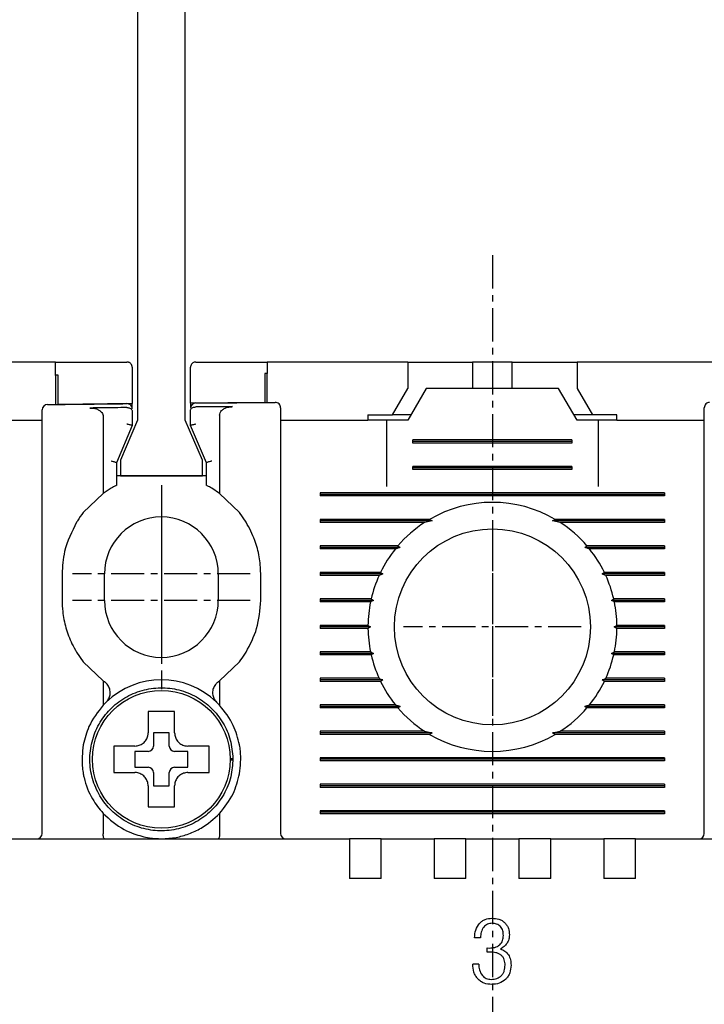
# Model space of a CAD drawing. Extents: x -26 to 1050, y -162 to 594.
# Tile 16 of 22: x 420 to 446, y 416 to 453. Entities that reach past the tile are written whole.
import ezdxf

# ---------------------------------------------------------------- set-up
doc = ezdxf.new("R2010")
doc.units = 0
doc.header["$MEASUREMENT"] = 0
doc.linetypes.add('CENTER', pattern=[2, 1.25, -0.25, 0.25, -0.25])
doc.layers.get('0').update_dxf_attribs({"linetype": 'CONTINUOUS'})
doc.layers.add('cen', color=1, linetype='CENTER')
doc.layers.add('di', color=3, linetype='CONTINUOUS')
doc.styles.add('KIM', font='ROMANS.shx', dxfattribs={"height": 5, "bigfont": 'GSG1.shx'})
doc.styles.get("Standard").update_dxf_attribs({"font": 'romans.shx', "height": 2, "bigfont": 'hgs.shx'})
doc.dimstyles.new('STANDARD$0', dxfattribs={"dimtxt": 5, "dimasz": 5, "dimexe": 1, "dimexo": 2, "dimgap": 2, "dimtad": 1, "dimdec": 4, "dimzin": 12, "dimdsep": 46, "dimtxsty": 'KIM', "dimcen": -1, "dimdle": 0.1, "dimadec": 0, "dimazin": 0, "dimtfac": 1, "dimtdec": 4, "dimtmove": 0, "dimatfit": 3, "dimfxl": 0, "dimtolj": 1, "dimtzin": 0, "dimarcsym": 0})

# ---------------------------------------------------------------- blocks, each defined once
blk = doc.blocks.new('*D77')
at = {"layer": 'di'}
for p, q in [((398.955, 440.284), (382.816, 440.284)), ((384.816, 437.484), (384.816, 344.584)), ((435.655, 341.784), (382.816, 341.784))]:
    blk.add_line(p, q, dxfattribs=at)
for points in [[(384.35, 437.484), (385.283, 437.484), (384.816, 440.284)], [(384.35, 344.584), (385.283, 344.584), (384.816, 341.784)]]:
    blk.add_solid(points, dxfattribs=at)
at = {"layer": 'di', "insert": (381.816, 391.384), "char_height": 2, "attachment_point": 5, "rotation": 90}
blk.add_mtext('\\A1;98.5', dxfattribs=at)
blk = doc.blocks.new('12323')
for p, q in [((3792.299, 1407.975), (3790.799, 1407.325)), ((3792.899, 1407.975), (3792.299, 1407.975)), ((3792.899, 1404.875), (3792.899, 1407.975)), ((3790.799, 1407.325), (3742.999, 1407.325)), ((3742.999, 1405.525), (3790.799, 1405.525)), ((3742.999, 1405.525), (3790.799, 1405.525)), ((3790.799, 1405.525), (3792.299, 1404.875)), ((3792.299, 1404.875), (3792.899, 1404.875))]:
    blk.add_line(p, q)
blk = doc.blocks.new('*D91')
at = {"layer": 'di'}
for p, q in [((421.455, 490.384), (382.816, 490.384)), ((384.816, 487.584), (384.816, 443.084)), ((398.955, 440.284), (382.816, 440.284))]:
    blk.add_line(p, q, dxfattribs=at)
for points in [[(384.35, 487.584), (385.283, 487.584), (384.816, 490.384)], [(384.35, 443.084), (385.283, 443.084), (384.816, 440.284)]]:
    blk.add_solid(points, dxfattribs=at)
at = {"layer": 'di', "insert": (381.816, 464.271), "char_height": 2, "attachment_point": 5, "rotation": 90}
blk.add_mtext('\\A1;48', dxfattribs=at)

msp = doc.modelspace()

# ---------------------------------------------------------------- linework, layer by layer
for p, q in [((421.155, 440.284), (415.855, 440.284)), ((421.155, 439.781), (421.155, 440.284)), ((429.155, 440.284), (429.155, 439.857)), ((434.455, 440.284), (429.155, 440.284)), ((434.455, 440.284), (434.455, 439.284)), ((434.455, 440.284), (436.405, 440.284)), ((436.405, 440.284), (436.905, 440.284)), ((436.905, 440.284), (436.905, 439.284)), ((438.405, 440.284), (436.905, 440.284)), ((438.405, 439.284), (438.405, 440.284)), ((438.405, 440.284), (438.905, 440.284)), ((438.905, 440.284), (440.855, 440.284)), ((440.855, 440.284), (440.855, 439.284)), ((446.155, 440.284), (440.855, 440.284)), ((421.155, 439.781), (421.155, 438.681)), ((421.255, 438.683), (421.255, 439.783)), ((424.055, 440.084), (424.055, 438.714)), ((426.255, 438.735), (426.255, 440.084)), ((429.055, 439.856), (429.055, 438.756)), ((429.155, 438.757), (429.155, 439.857)), ((433.878, 438.284), (434.455, 439.284)), ((435.155, 439.284), (434.462, 438.084)), ((440.155, 439.284), (435.155, 439.284)), ((440.848, 438.084), (440.155, 439.284)), ((440.855, 439.284), (441.432, 438.284)), ((424.055, 438.714), (421.255, 438.683)), ((424.055, 438.563), (424.055, 438.714)), ((429.055, 438.756), (426.255, 438.735)), ((426.255, 438.735), (426.255, 438.587)), ((423.855, 438.564), (423.853, 438.564)), ((424.055, 438.432), (424.055, 437.885)), ((426.255, 437.885), (426.255, 438.456)), ((426.455, 438.588), (426.454, 438.588)), ((417.355, 438.084), (420.655, 438.084)), ((422.955, 438.226), (422.955, 435.321)), ((427.355, 438.272), (427.355, 435.321)), ((429.655, 438.084), (432.955, 438.084)), ((432.955, 438.284), (432.955, 438.084)), ((432.955, 438.284), (433.878, 438.284)), ((433.655, 438.084), (432.955, 438.084)), ((433.655, 438.084), (433.655, 435.584)), ((434.462, 438.084), (433.655, 438.084)), ((434.578, 438.284), (433.878, 438.284)), ((441.432, 438.284), (440.732, 438.284)), ((441.655, 438.084), (440.848, 438.084)), ((442.355, 438.284), (441.432, 438.284)), ((441.655, 435.584), (441.655, 438.084)), ((442.355, 438.084), (441.655, 438.084)), ((442.355, 438.084), (442.355, 438.284)), ((442.355, 438.084), (445.655, 438.084)), ((420.655, 422.484), (420.655, 437.596)), ((424.055, 437.884), (423.455, 436.484)), ((424.055, 437.885), (424.055, 437.884)), ((426.255, 437.884), (426.255, 437.885)), ((426.855, 436.484), (426.255, 437.884)), ((429.655, 437.677), (429.655, 422.484)), ((445.655, 422.484), (445.655, 437.677)), ((434.655, 437.226), (434.655, 437.342)), ((440.655, 437.342), (434.655, 437.342)), ((440.655, 437.284), (434.655, 437.284)), ((440.655, 437.226), (434.655, 437.226)), ((440.655, 437.342), (440.655, 437.226)), ((423.455, 436.485), (423.455, 435.627)), ((423.455, 436.484), (423.455, 436.485)), ((426.855, 435.627), (426.855, 436.485)), ((426.855, 436.485), (426.855, 436.484)), ((434.655, 436.226), (434.655, 436.342)), ((440.655, 436.342), (434.655, 436.342)), ((440.655, 436.284), (434.655, 436.284)), ((440.655, 436.226), (434.655, 436.226)), ((440.655, 436.342), (440.655, 436.226)), ((426.855, 435.984), (423.455, 435.984)), ((422.955, 435.321), (422.205, 434.599)), ((423.255, 435.517), (422.955, 435.321)), ((427.355, 435.321), (427.055, 435.517)), ((428.105, 434.599), (427.355, 435.321)), ((431.155, 435.342), (431.155, 435.226)), ((444.155, 435.342), (431.155, 435.342)), ((444.155, 435.342), (444.155, 435.226)), ((444.155, 435.284), (431.155, 435.284)), ((444.155, 435.226), (431.155, 435.226)), ((428.355, 434.239), (428.105, 434.599)), ((435.283, 434.342), (431.155, 434.342)), ((431.155, 434.342), (431.155, 434.226)), ((435.383, 434.284), (431.155, 434.284)), ((435.096, 434.226), (431.155, 434.226)), ((435.383, 434.284), (435.096, 434.226)), ((435.283, 434.342), (435.383, 434.284)), ((439.926, 434.284), (440.027, 434.342)), ((440.214, 434.226), (439.926, 434.284)), ((444.155, 434.284), (439.926, 434.284)), ((444.155, 434.342), (440.027, 434.342)), ((444.155, 434.226), (440.214, 434.226)), ((444.155, 434.342), (444.155, 434.226)), ((434.086, 433.342), (431.155, 433.342)), ((431.155, 433.342), (431.155, 433.226)), ((434.168, 433.284), (431.155, 433.284)), ((433.99, 433.226), (431.155, 433.226)), ((435.255, 433.084), (435.256, 433.101)), ((440.054, 433.101), (440.055, 433.084)), ((444.155, 433.284), (441.142, 433.284)), ((444.155, 433.342), (441.224, 433.342)), ((444.155, 433.226), (441.32, 433.226)), ((444.155, 433.342), (444.155, 433.226)), ((421.405, 432.284), (421.405, 431.284)), ((423.005, 431.284), (423.005, 432.284)), ((427.305, 432.284), (427.305, 431.284)), ((428.905, 431.284), (428.905, 432.284)), ((433.429, 432.342), (431.155, 432.342)), ((431.155, 432.342), (431.155, 432.226)), ((433.512, 432.284), (431.155, 432.284)), ((433.375, 432.226), (431.155, 432.226)), ((444.155, 432.284), (441.797, 432.284)), ((444.155, 432.342), (441.88, 432.342)), ((444.155, 432.226), (441.935, 432.226)), ((444.155, 432.342), (444.155, 432.226)), ((433.075, 431.342), (431.155, 431.342)), ((431.155, 431.342), (431.155, 431.226)), ((433.165, 431.284), (431.155, 431.284)), ((433.165, 431.284), (433.05, 431.226)), ((433.075, 431.342), (433.165, 431.284)), ((442.145, 431.284), (442.234, 431.342)), ((444.155, 431.284), (442.145, 431.284)), ((442.259, 431.226), (442.145, 431.284)), ((444.155, 431.342), (442.234, 431.342)), ((444.155, 431.342), (444.155, 431.226)), ((433.05, 431.226), (431.155, 431.226)), ((444.155, 431.226), (442.259, 431.226)), ((432.955, 430.342), (431.155, 430.342)), ((431.155, 430.342), (431.155, 430.226)), ((433.055, 430.284), (431.155, 430.284)), ((432.955, 430.226), (431.155, 430.226)), ((432.955, 430.342), (433.055, 430.284)), ((433.055, 430.284), (432.955, 430.226)), ((442.255, 430.284), (442.355, 430.342)), ((442.355, 430.226), (442.255, 430.284)), ((444.155, 430.284), (442.255, 430.284)), ((444.155, 430.342), (442.355, 430.342)), ((444.155, 430.226), (442.355, 430.226)), ((444.155, 430.342), (444.155, 430.226)), ((421.955, 429.329), (422.205, 428.969)), ((433.05, 429.342), (431.155, 429.342)), ((431.155, 429.342), (431.155, 429.226)), ((433.165, 429.284), (431.155, 429.284)), ((433.075, 429.226), (431.155, 429.226)), ((433.05, 429.342), (433.165, 429.284)), ((433.165, 429.284), (433.075, 429.226)), ((442.145, 429.284), (442.259, 429.342)), ((444.155, 429.284), (442.145, 429.284)), ((442.234, 429.226), (442.145, 429.284)), ((444.155, 429.226), (442.234, 429.226)), ((444.155, 429.342), (442.259, 429.342)), ((444.155, 429.342), (444.155, 429.226)), ((422.205, 428.969), (422.955, 428.247)), ((427.355, 428.247), (428.105, 428.969)), ((433.375, 428.342), (431.155, 428.342)), ((431.155, 428.342), (431.155, 428.226)), ((433.512, 428.284), (431.155, 428.284)), ((444.155, 428.284), (441.797, 428.284)), ((444.155, 428.342), (441.935, 428.342)), ((444.155, 428.342), (444.155, 428.226)), ((422.955, 428.247), (422.955, 427.324)), ((422.955, 428.247), (423.008, 428.21)), ((427.302, 428.21), (427.355, 428.247)), ((427.355, 428.247), (427.355, 427.324)), ((433.429, 428.226), (431.155, 428.226)), ((444.155, 428.226), (441.88, 428.226)), ((423.069, 427.44), (422.955, 427.324)), ((427.355, 427.324), (427.241, 427.44)), ((433.99, 427.342), (431.155, 427.342)), ((431.155, 427.342), (431.155, 427.226)), ((434.168, 427.284), (431.155, 427.284)), ((434.086, 427.226), (431.155, 427.226)), ((435.255, 427.468), (435.255, 427.484)), ((440.055, 427.484), (440.055, 427.468)), ((444.155, 427.284), (441.142, 427.284)), ((444.155, 427.226), (441.224, 427.226)), ((444.155, 427.342), (441.32, 427.342)), ((444.155, 427.342), (444.155, 427.226)), ((425.455, 426.284), (424.855, 426.284)), ((424.855, 426.284), (424.855, 425.784)), ((425.455, 425.784), (425.455, 426.284)), ((435.096, 426.342), (431.155, 426.342)), ((431.155, 426.342), (431.155, 426.226)), ((435.383, 426.284), (431.155, 426.284)), ((435.283, 426.226), (431.155, 426.226)), ((435.096, 426.342), (435.383, 426.284)), ((435.383, 426.284), (435.283, 426.226)), ((439.926, 426.284), (440.214, 426.342)), ((440.027, 426.226), (439.926, 426.284)), ((444.155, 426.284), (439.926, 426.284)), ((444.155, 426.226), (440.027, 426.226)), ((444.155, 426.342), (440.214, 426.342)), ((444.155, 426.342), (444.155, 426.226)), ((423.585, 425.784), (423.355, 425.784)), ((424.655, 425.584), (424.155, 425.584)), ((424.155, 425.584), (424.155, 424.984)), ((426.155, 425.584), (425.655, 425.584)), ((426.155, 424.984), (426.155, 425.584)), ((427.755, 425.318), (427.855, 425.318)), ((427.855, 425.318), (427.855, 425.25)), ((431.155, 425.342), (431.155, 425.226)), ((444.155, 425.342), (431.155, 425.342)), ((444.155, 425.284), (431.155, 425.284)), ((444.155, 425.342), (444.155, 425.226)), ((424.155, 424.984), (424.655, 424.984)), ((425.655, 424.984), (426.155, 424.984)), ((427.855, 425.25), (427.755, 425.25)), ((444.155, 425.226), (431.155, 425.226)), ((424.855, 424.784), (424.855, 424.284)), ((425.455, 424.284), (425.455, 424.784)), ((424.855, 424.284), (425.455, 424.284)), ((431.155, 424.342), (431.155, 424.226)), ((444.155, 424.342), (431.155, 424.342)), ((444.155, 424.284), (431.155, 424.284)), ((444.155, 424.226), (431.155, 424.226)), ((444.155, 424.342), (444.155, 424.226)), ((424.655, 423.714), (424.655, 423.484)), ((422.955, 423.244), (422.955, 422.47)), ((427.355, 423.244), (427.355, 422.47)), ((431.155, 423.342), (431.155, 423.226)), ((444.155, 423.342), (431.155, 423.342)), ((444.155, 423.284), (431.155, 423.284)), ((444.155, 423.226), (431.155, 423.226)), ((444.155, 423.342), (444.155, 423.226)), ((422.955, 422.47), (422.955, 422.468)), ((427.355, 422.468), (427.355, 422.47)), ((418.055, 422.284), (432.255, 422.284)), ((432.255, 422.284), (432.255, 421.592)), ((433.455, 422.284), (432.255, 422.284)), ((433.455, 422.284), (435.455, 422.284)), ((433.455, 421.592), (433.455, 422.284)), ((435.455, 422.284), (435.455, 421.592)), ((436.655, 422.284), (435.455, 422.284)), ((436.655, 422.284), (438.655, 422.284)), ((436.655, 421.592), (436.655, 422.284)), ((438.655, 422.284), (438.655, 421.592)), ((439.855, 422.284), (438.655, 422.284)), ((439.855, 422.284), (441.855, 422.284)), ((439.855, 421.592), (439.855, 422.284)), ((441.855, 422.284), (441.855, 421.592)), ((443.055, 422.284), (441.855, 422.284)), ((443.055, 422.284), (457.255, 422.284)), ((443.055, 421.592), (443.055, 422.284)), ((432.255, 421.592), (432.255, 420.784)), ((433.455, 420.784), (433.455, 421.592)), ((435.455, 421.592), (435.455, 420.784)), ((436.655, 420.784), (436.655, 421.592)), ((438.655, 421.592), (438.655, 420.784)), ((439.855, 420.784), (439.855, 421.592)), ((441.855, 421.592), (441.855, 420.784)), ((443.055, 420.784), (443.055, 421.592)), ((433.455, 420.784), (432.255, 420.784)), ((436.655, 420.784), (435.455, 420.784)), ((439.855, 420.784), (438.655, 420.784)), ((443.055, 420.784), (441.855, 420.784)), ((437.204, 418.547), (436.979, 418.547)), ((437.46, 418.002), (437.46, 418.162)), ((437.46, 418.162), (437.544, 418.159)), ((437.565, 418.005), (437.46, 418.002)), ((437.14, 417.553), (436.915, 417.553))]:
    msp.add_line(p, q)
at = {"flags": 128}
for points in [[(421.255, 439.783), (421.242, 439.782), (421.23, 439.782), (421.217, 439.782), (421.205, 439.782), (421.192, 439.782), (421.18, 439.782), (421.167, 439.781), (421.155, 439.781)], [(429.155, 439.857), (429.142, 439.857), (429.13, 439.857), (429.117, 439.857), (429.105, 439.856), (429.092, 439.856), (429.08, 439.856), (429.067, 439.856), (429.055, 439.856)], [(434.086, 433.342), (434.128, 433.312), (434.168, 433.284)], [(441.142, 433.284), (441.182, 433.312), (441.224, 433.342)], [(433.429, 432.342), (433.495, 432.296), (433.512, 432.284)], [(441.88, 428.226), (441.815, 428.272), (441.797, 428.284)], [(434.168, 427.284), (434.128, 427.256), (434.086, 427.226)], [(441.224, 427.226), (441.182, 427.256), (441.142, 427.284)]]:
    msp.add_lwpolyline(points, dxfattribs=at)
for centre, radius in [((437.655, 430.284), 3.7), ((425.155, 425.284), 2.6)]:
    msp.add_circle(centre, radius)
for centre, radius, start, end in [((420.855, 438.478), 0.2, 90.7265, 180), ((423.855, 438.512), 0.2, 0, 90.5967), ((426.455, 438.537), 0.2, 90.4843, 180), ((429.455, 438.559), 0.2, 0, 90.3546), ((445.855, 438.559), 0.2, 89.6454, 180), ((437.655, 430.284), 4.7, 59.6946, 120.3054), ((425.155, 432.284), 2.15, 0, 180), ((437.655, 430.284), 4.7, 122.9885, 139.4145), ((437.655, 430.284), 4.7, 40.5855, 57.0115), ((437.655, 430.284), 4.7, 141.2434, 154.0354), ((437.655, 430.284), 4.7, 25.9646, 38.7566), ((437.655, 430.284), 4.7, 155.591, 166.9942), ((437.655, 430.284), 4.7, 13.0058, 24.409), ((425.155, 431.284), 2.15, 180, 0), ((437.655, 430.284), 4.7, 168.4349, 179.2962), ((437.655, 430.284), 4.7, 0.7038, 11.5651), ((437.655, 430.284), 4.7, 180.7038, 191.5651), ((437.655, 430.284), 4.7, 348.4349, 359.2962), ((437.655, 430.284), 4.7, 193.0058, 204.409), ((437.655, 430.284), 4.7, 335.591, 346.9942), ((425.155, 425.284), 3, 45.9514, 134.0486), ((437.655, 430.284), 4.7, 205.9646, 218.7566), ((437.655, 430.284), 4.7, 321.2434, 334.0354), ((437.655, 430.284), 4.7, 220.5855, 237.0115), ((437.655, 430.284), 4.7, 302.9885, 319.4145), ((437.655, 430.284), 4.7, 239.6946, 300.3054), ((424.655, 425.784), 0.2, 270, 0), ((425.655, 425.784), 0.2, 180, 270), ((424.655, 424.784), 0.2, 0, 90), ((425.655, 424.784), 0.2, 90, 180), ((420.455, 422.484), 0.2, 270, 0), ((429.855, 422.484), 0.2, 180, 270), ((445.455, 422.484), 0.2, 270, 0)]:
    msp.add_arc(centre, radius, start, end)
for points, knots in [([(421.155, 440.284), (421.877, 440.284), (422.777, 440.284), (423.677, 440.284), (423.855, 440.284)], [0, 0, 0, 0, 0.8028, 1, 1, 1, 1]), ([(424.055, 440.084), (424.048, 440.131), (424.039, 440.188), (423.972, 440.248), (423.936, 440.269), (423.897, 440.281), (423.871, 440.284), (423.858, 440.284), (423.855, 440.284)], [0, 0, 0, 0, 0.587836, 0.718658, 0.85022, 0.923032, 0.985094, 1, 1, 1, 1]), ([(426.455, 440.284), (426.444, 440.284), (426.42, 440.282), (426.381, 440.271), (426.331, 440.246), (426.269, 440.182), (426.261, 440.124), (426.255, 440.084)], [0, 0, 0, 0, 0.061739, 0.137419, 0.257142, 0.490086, 1, 1, 1, 1]), ([(426.455, 440.284), (427.111, 440.284), (428.011, 440.284), (428.911, 440.284), (429.155, 440.284)], [0, 0, 0, 0, 0.72924, 1, 1, 1, 1]), ([(420.852, 438.678), (421.025, 438.68), (422.025, 438.692), (423.025, 438.703), (423.853, 438.712)], [0, 0, 0, 0, 0.172619, 1, 1, 1, 1]), ([(426.453, 438.737), (427.281, 438.743), (428.281, 438.751), (429.281, 438.758), (429.454, 438.759)], [0, 0, 0, 0, 0.827826, 1, 1, 1, 1]), ([(420.655, 437.596), (420.655, 437.63), (420.655, 437.774), (420.655, 438.018), (420.655, 438.272), (420.655, 438.444), (420.655, 438.466), (420.655, 438.478)], [0, 0, 0, 0, 0.071057, 0.303312, 0.535548, 0.767774, 1, 1, 1, 1]), ([(423.853, 438.564), (423.554, 438.56), (423.088, 438.555), (422.622, 438.55), (422.456, 438.548)], [0, 0, 0, 0, 0.642874, 1, 1, 1, 1]), ([(422.456, 438.548), (422.541, 438.543), (422.672, 438.534), (422.823, 438.46), (422.904, 438.385), (422.948, 438.304), (422.953, 438.251), (422.955, 438.226)], [0, 0, 0, 0, 0.385084, 0.589605, 0.754624, 0.88612, 1, 1, 1, 1]), ([(423.855, 438.564), (423.876, 438.562), (423.917, 438.56), (423.972, 438.542), (424.017, 438.514), (424.047, 438.477), (424.055, 438.448), (424.055, 438.432), (424.055, 438.432)], [0, 0, 0, 0, 0.183846, 0.367405, 0.558587, 0.769689, 0.990928, 1, 1, 1, 1]), ([(426.255, 438.456), (426.255, 438.457), (426.255, 438.472), (426.262, 438.501), (426.292, 438.538), (426.336, 438.566), (426.392, 438.584), (426.433, 438.587), (426.454, 438.588)], [0, 0, 0, 0, 0.0091092, 0.2257777, 0.4383164, 0.6306707, 0.8151876, 1, 1, 1, 1]), ([(427.846, 438.599), (427.682, 438.598), (427.219, 438.595), (426.755, 438.591), (426.455, 438.588)], [0, 0, 0, 0, 0.353116, 1, 1, 1, 1]), ([(427.355, 438.272), (427.359, 438.305), (427.366, 438.37), (427.429, 438.459), (427.539, 438.541), (427.687, 438.59), (427.798, 438.597), (427.846, 438.599)], [0, 0, 0, 0, 0.1494898, 0.2985557, 0.4901557, 0.7768094, 1, 1, 1, 1]), ([(429.655, 438.559), (429.655, 438.558), (429.655, 438.553), (429.655, 438.48), (429.655, 438.285), (429.655, 438.008), (429.655, 437.788), (429.655, 437.677)], [0, 0, 0, 0, 0.070864, 0.303143, 0.535428, 0.767714, 1, 1, 1, 1]), ([(445.655, 437.677), (445.655, 437.711), (445.655, 437.855), (445.655, 438.099), (445.655, 438.353), (445.655, 438.526), (445.655, 438.548), (445.655, 438.559)], [0, 0, 0, 0, 0.070888, 0.30317, 0.535449, 0.767724, 1, 1, 1, 1]), ([(423.855, 437.949), (423.856, 437.949), (423.872, 437.945), (423.911, 437.937), (423.966, 437.923), (424.015, 437.908), (424.048, 437.894), (424.053, 437.888), (424.055, 437.885)], [0, 0, 0, 0, 0.014306, 0.155256, 0.370396, 0.58149, 0.790712, 1, 1, 1, 1]), ([(426.255, 437.885), (426.257, 437.888), (426.261, 437.894), (426.295, 437.908), (426.344, 437.923), (426.399, 437.937), (426.437, 437.945), (426.453, 437.949), (426.455, 437.949)], [0, 0, 0, 0, 0.209288, 0.41851, 0.629604, 0.844744, 0.985694, 1, 1, 1, 1]), ([(423.255, 436.548), (423.256, 436.548), (423.272, 436.545), (423.311, 436.536), (423.366, 436.522), (423.415, 436.507), (423.448, 436.494), (423.453, 436.488), (423.455, 436.485)], [0, 0, 0, 0, 0.0143033, 0.1552665, 0.3704072, 0.5814984, 0.7907165, 1, 1, 1, 1]), ([(426.855, 436.485), (426.857, 436.488), (426.861, 436.494), (426.895, 436.507), (426.944, 436.522), (426.999, 436.536), (427.037, 436.545), (427.053, 436.548), (427.055, 436.548)], [0, 0, 0, 0, 0.2092835, 0.4185016, 0.6295928, 0.8447335, 0.9856967, 1, 1, 1, 1]), ([(423.455, 435.627), (423.453, 435.626), (423.449, 435.623), (423.418, 435.608), (423.372, 435.584), (423.315, 435.552), (423.274, 435.528), (423.255, 435.517)], [0, 0, 0, 0, 0.188954, 0.377385, 0.579407, 0.805366, 1, 1, 1, 1]), ([(427.055, 435.517), (427.025, 435.534), (426.97, 435.566), (426.904, 435.601), (426.862, 435.623), (426.857, 435.625), (426.855, 435.627)], [0, 0, 0, 0, 0.297961, 0.559955, 0.798942, 1, 1, 1, 1]), ([(422.205, 434.599), (422.13, 434.498), (422.044, 434.383), (421.965, 434.255), (421.955, 434.239)], [0, 0, 0, 0, 0.873396, 1, 1, 1, 1]), ([(421.955, 434.239), (421.773, 433.877), (421.461, 433.258), (421.421, 432.57), (421.405, 432.284)], [0, 0, 0, 0, 0.585065, 1, 1, 1, 1]), ([(428.905, 432.284), (428.905, 432.291), (428.904, 432.507), (428.864, 432.938), (428.697, 433.599), (428.475, 434.014), (428.355, 434.239)], [0, 0, 0, 0, 0.010804, 0.31547, 0.628954, 1, 1, 1, 1]), ([(434.168, 433.284), (434.15, 433.278), (434.09, 433.259), (434.031, 433.24), (433.99, 433.226)], [0, 0, 0, 0, 0.296332, 1, 1, 1, 1]), ([(441.32, 433.226), (441.278, 433.24), (441.219, 433.259), (441.16, 433.278), (441.142, 433.284)], [0, 0, 0, 0, 0.7036676, 1, 1, 1, 1]), ([(433.512, 432.284), (433.509, 432.283), (433.463, 432.263), (433.417, 432.244), (433.375, 432.226)], [0, 0, 0, 0, 0.076336, 1, 1, 1, 1]), ([(441.797, 432.284), (441.803, 432.288), (441.831, 432.307), (441.858, 432.326), (441.88, 432.342)], [0, 0, 0, 0, 0.205241, 1, 1, 1, 1]), ([(441.935, 432.226), (441.893, 432.244), (441.847, 432.263), (441.801, 432.283), (441.797, 432.284)], [0, 0, 0, 0, 0.923664, 1, 1, 1, 1]), ([(421.405, 431.284), (421.409, 431.145), (421.421, 430.796), (421.536, 430.242), (421.727, 429.727), (421.894, 429.435), (421.955, 429.329)], [0, 0, 0, 0, 0.203769, 0.508656, 0.822416, 1, 1, 1, 1]), ([(428.355, 429.329), (428.508, 429.622), (428.828, 430.235), (428.878, 430.924), (428.905, 431.284)], [0, 0, 0, 0, 0.477673, 1, 1, 1, 1]), ([(428.105, 428.969), (428.173, 429.06), (428.261, 429.177), (428.338, 429.302), (428.355, 429.329)], [0, 0, 0, 0, 0.784311, 1, 1, 1, 1]), ([(433.375, 428.342), (433.417, 428.324), (433.463, 428.305), (433.509, 428.286), (433.512, 428.284)], [0, 0, 0, 0, 0.922331, 1, 1, 1, 1]), ([(433.512, 428.284), (433.507, 428.28), (433.479, 428.261), (433.451, 428.242), (433.429, 428.226)], [0, 0, 0, 0, 0.206513, 1, 1, 1, 1]), ([(441.797, 428.284), (441.801, 428.286), (441.847, 428.305), (441.893, 428.324), (441.935, 428.342)], [0, 0, 0, 0, 0.077669, 1, 1, 1, 1]), ([(427.855, 425.318), (427.834, 425.552), (427.793, 426.024), (427.501, 426.679), (427.062, 427.239), (426.491, 427.667), (425.829, 427.931), (425.12, 428.015), (424.415, 427.913), (423.759, 427.632), (423.2, 427.191), (422.772, 426.62), (422.508, 425.958), (422.424, 425.25), (422.526, 424.544), (422.807, 423.889), (423.248, 423.329), (423.819, 422.902), (424.481, 422.637), (425.189, 422.553), (425.895, 422.655), (426.55, 422.936), (427.111, 423.378), (427.535, 423.948), (427.81, 424.611), (427.84, 425.084), (427.855, 425.318)], [0, 0, 0, 0, 0.041425, 0.083575, 0.125, 0.166425, 0.208575, 0.25, 0.291425, 0.333575, 0.375, 0.416425, 0.458575, 0.5, 0.541425, 0.583575, 0.625, 0.666425, 0.708575, 0.75, 0.791425, 0.833575, 0.875, 0.916425, 0.958575, 1, 1, 1, 1]), ([(423.069, 427.44), (423.075, 427.447), (423.121, 427.493), (423.189, 427.597), (423.23, 427.762), (423.213, 427.933), (423.141, 428.089), (423.059, 428.174), (423.01, 428.208), (423.008, 428.21)], [0, 0, 0, 0, 0.0309238, 0.2218646, 0.4133982, 0.6055558, 0.7978709, 0.9897938, 1, 1, 1, 1]), ([(427.302, 428.21), (427.274, 428.187), (427.202, 428.13), (427.121, 428.003), (427.08, 427.837), (427.097, 427.666), (427.158, 427.53), (427.218, 427.465), (427.241, 427.44)], [0, 0, 0, 0, 0.121181, 0.312049, 0.503528, 0.695618, 0.887824, 1, 1, 1, 1]), ([(422.955, 427.324), (422.754, 427.07), (422.409, 426.635), (422.265, 426.066), (422.205, 425.829)], [0, 0, 0, 0, 0.583241, 1, 1, 1, 1]), ([(428.105, 425.829), (428.039, 426.083), (427.893, 426.651), (427.547, 427.084), (427.355, 427.324)], [0, 0, 0, 0, 0.445861, 1, 1, 1, 1]), ([(433.99, 427.342), (434.031, 427.328), (434.09, 427.309), (434.15, 427.29), (434.168, 427.284)], [0, 0, 0, 0, 0.702611, 1, 1, 1, 1]), ([(441.142, 427.284), (441.16, 427.29), (441.219, 427.309), (441.278, 427.328), (441.32, 427.342)], [0, 0, 0, 0, 0.297389, 1, 1, 1, 1]), ([(424.655, 427.084), (424.655, 427.041), (424.655, 426.965), (424.655, 426.887), (424.655, 426.854)], [0, 0, 0, 0, 0.571794, 1, 1, 1, 1]), ([(424.655, 426.854), (424.655, 426.688), (424.655, 426.499), (424.655, 426.309), (424.655, 426.284)], [0, 0, 0, 0, 0.871112, 1, 1, 1, 1]), ([(425.655, 426.854), (425.655, 426.887), (425.655, 426.965), (425.655, 427.041), (425.655, 427.084)], [0, 0, 0, 0, 0.428206, 1, 1, 1, 1]), ([(425.655, 426.284), (425.655, 426.309), (425.655, 426.499), (425.655, 426.688), (425.655, 426.854)], [0, 0, 0, 0, 0.128888, 1, 1, 1, 1]), ([(424.155, 425.784), (424.211, 425.79), (424.323, 425.801), (424.473, 425.887), (424.586, 426.013), (424.646, 426.154), (424.652, 426.247), (424.655, 426.284)], [0, 0, 0, 0, 0.214612, 0.429239, 0.643513, 0.857576, 1, 1, 1, 1]), ([(425.655, 426.284), (425.66, 426.228), (425.671, 426.116), (425.758, 425.966), (425.884, 425.853), (426.025, 425.793), (426.118, 425.787), (426.155, 425.784)], [0, 0, 0, 0, 0.214612, 0.429239, 0.643513, 0.857576, 1, 1, 1, 1]), ([(422.205, 425.829), (422.173, 425.535), (422.133, 425.171), (422.193, 424.808), (422.205, 424.739)], [0, 0, 0, 0, 0.807198, 1, 1, 1, 1]), ([(424.155, 425.784), (424.13, 425.784), (423.94, 425.784), (423.75, 425.784), (423.585, 425.784)], [0, 0, 0, 0, 0.128888, 1, 1, 1, 1]), ([(426.725, 425.784), (426.559, 425.784), (426.369, 425.784), (426.179, 425.784), (426.155, 425.784)], [0, 0, 0, 0, 0.871112, 1, 1, 1, 1]), ([(426.955, 425.784), (426.912, 425.784), (426.836, 425.784), (426.758, 425.784), (426.725, 425.784)], [0, 0, 0, 0, 0.571794, 1, 1, 1, 1]), ([(428.105, 424.739), (428.136, 425.027), (428.177, 425.396), (428.118, 425.753), (428.105, 425.829)], [0, 0, 0, 0, 0.78462, 1, 1, 1, 1]), ([(422.205, 424.739), (422.215, 424.689), (422.282, 424.356), (422.495, 423.809), (422.813, 423.418), (422.955, 423.244)], [0, 0, 0, 0, 0.087364, 0.593572, 1, 1, 1, 1]), ([(423.355, 424.784), (423.409, 424.784), (423.485, 424.784), (423.562, 424.784), (423.585, 424.784)], [0, 0, 0, 0, 0.70684, 1, 1, 1, 1]), ([(423.585, 424.784), (423.75, 424.784), (423.94, 424.784), (424.13, 424.784), (424.155, 424.784)], [0, 0, 0, 0, 0.871112, 1, 1, 1, 1]), ([(424.655, 424.284), (424.649, 424.34), (424.638, 424.453), (424.552, 424.602), (424.426, 424.715), (424.285, 424.775), (424.192, 424.782), (424.155, 424.784)], [0, 0, 0, 0, 0.214612, 0.429239, 0.643513, 0.857576, 1, 1, 1, 1]), ([(426.155, 424.784), (426.099, 424.779), (425.986, 424.768), (425.837, 424.681), (425.724, 424.555), (425.664, 424.414), (425.657, 424.321), (425.655, 424.284)], [0, 0, 0, 0, 0.2146123, 0.4292387, 0.6435135, 0.8575757, 1, 1, 1, 1]), ([(426.155, 424.784), (426.179, 424.784), (426.369, 424.784), (426.559, 424.784), (426.725, 424.784)], [0, 0, 0, 0, 0.128888, 1, 1, 1, 1]), ([(426.725, 424.784), (426.758, 424.784), (426.836, 424.784), (426.912, 424.784), (426.955, 424.784)], [0, 0, 0, 0, 0.428206, 1, 1, 1, 1]), ([(427.355, 423.244), (427.543, 423.48), (427.892, 423.917), (428.038, 424.479), (428.105, 424.739)], [0, 0, 0, 0, 0.538099, 1, 1, 1, 1]), ([(424.655, 424.284), (424.655, 424.26), (424.655, 424.07), (424.655, 423.88), (424.655, 423.714)], [0, 0, 0, 0, 0.128888, 1, 1, 1, 1]), ([(425.655, 423.714), (425.655, 423.88), (425.655, 424.07), (425.655, 424.26), (425.655, 424.284)], [0, 0, 0, 0, 0.871112, 1, 1, 1, 1]), ([(425.655, 423.484), (425.655, 423.538), (425.655, 423.614), (425.655, 423.691), (425.655, 423.714)], [0, 0, 0, 0, 0.70684, 1, 1, 1, 1]), ([(422.955, 423.244), (423.206, 423.016), (423.558, 422.696), (423.996, 422.519), (424.121, 422.468)], [0, 0, 0, 0, 0.7139442, 1, 1, 1, 1]), ([(426.189, 422.468), (426.348, 422.534), (426.785, 422.717), (427.133, 423.039), (427.355, 423.244)], [0, 0, 0, 0, 0.364329, 1, 1, 1, 1]), ([(423.008, 422.284), (423.008, 422.284), (423.005, 422.284), (422.996, 422.287), (422.982, 422.305), (422.968, 422.347), (422.958, 422.403), (422.956, 422.446), (422.955, 422.468)], [0, 0, 0, 0, 0.013213, 0.11534, 0.344004, 0.565228, 0.782542, 1, 1, 1, 1]), ([(424.121, 422.468), (424.315, 422.408), (424.653, 422.303), (425.005, 422.29), (425.155, 422.284)], [0, 0, 0, 0, 0.575576, 1, 1, 1, 1]), ([(425.155, 422.284), (425.343, 422.293), (425.696, 422.31), (426.032, 422.417), (426.189, 422.468)], [0, 0, 0, 0, 0.532004, 1, 1, 1, 1]), ([(427.355, 422.468), (427.354, 422.446), (427.352, 422.403), (427.342, 422.347), (427.328, 422.305), (427.314, 422.287), (427.305, 422.284), (427.302, 422.284), (427.301, 422.284)], [0, 0, 0, 0, 0.217458, 0.4347722, 0.6559961, 0.8846605, 0.9867868, 1, 1, 1, 1]), ([(436.979, 418.547), (436.987, 418.647), (437.001, 418.845), (437.114, 419.01), (437.17, 419.091)], [0, 0, 0, 0, 0.5024852, 1, 1, 1, 1]), ([(437.17, 419.091), (437.201, 419.122), (437.264, 419.182), (437.42, 419.265), (437.551, 419.277), (437.638, 419.284)], [0, 0, 0, 0, 0.251597, 0.501735, 1, 1, 1, 1]), ([(437.64, 419.092), (437.58, 419.086), (437.49, 419.078), (437.385, 419.017), (437.345, 418.973), (437.324, 418.951)], [0, 0, 0, 0, 0.499036, 0.748555, 1, 1, 1, 1]), ([(437.638, 419.284), (437.727, 419.278), (437.861, 419.269), (438.026, 419.198), (438.093, 419.14), (438.127, 419.111)], [0, 0, 0, 0, 0.500587, 0.749874, 1, 1, 1, 1]), ([(437.958, 418.967), (437.937, 418.987), (437.894, 419.026), (437.788, 419.081), (437.699, 419.088), (437.64, 419.092)], [0, 0, 0, 0, 0.249903, 0.499161, 1, 1, 1, 1]), ([(438.069, 418.636), (438.065, 418.695), (438.059, 418.785), (438.014, 418.896), (437.977, 418.943), (437.958, 418.967)], [0, 0, 0, 0, 0.500511, 0.749901, 1, 1, 1, 1]), ([(438.127, 419.111), (438.154, 419.08), (438.208, 419.016), (438.279, 418.863), (438.288, 418.737), (438.293, 418.653)], [0, 0, 0, 0, 0.249365, 0.498292, 1, 1, 1, 1]), ([(437.324, 418.951), (437.288, 418.889), (437.213, 418.765), (437.207, 418.62), (437.204, 418.547)], [0, 0, 0, 0, 0.496748, 1, 1, 1, 1]), ([(437.928, 418.28), (437.951, 418.304), (437.996, 418.352), (438.057, 418.471), (438.064, 418.569), (438.069, 418.636)], [0, 0, 0, 0, 0.25034, 0.499812, 1, 1, 1, 1]), ([(438.293, 418.653), (438.29, 418.597), (438.284, 418.485), (438.232, 418.387), (438.206, 418.338)], [0, 0, 0, 0, 0.50203, 1, 1, 1, 1]), ([(437.544, 418.159), (437.613, 418.163), (437.716, 418.169), (437.847, 418.217), (437.901, 418.259), (437.928, 418.28)], [0, 0, 0, 0, 0.500518, 0.750129, 1, 1, 1, 1]), ([(438.206, 418.338), (438.171, 418.293), (438.101, 418.205), (438.004, 418.149), (437.955, 418.121)], [0, 0, 0, 0, 0.500746, 1, 1, 1, 1]), ([(437.988, 417.885), (437.957, 417.906), (437.896, 417.949), (437.752, 417.996), (437.64, 418.002), (437.565, 418.005)], [0, 0, 0, 0, 0.2486725, 0.4977245, 1, 1, 1, 1]), ([(437.955, 418.121), (438.016, 418.099), (438.136, 418.055), (438.219, 417.956), (438.26, 417.907)], [0, 0, 0, 0, 0.500523, 1, 1, 1, 1]), ([(438.133, 417.513), (438.129, 417.582), (438.122, 417.686), (438.061, 417.812), (438.012, 417.861), (437.988, 417.885)], [0, 0, 0, 0, 0.50017, 0.749372, 1, 1, 1, 1]), ([(438.26, 417.907), (438.29, 417.844), (438.35, 417.719), (438.355, 417.58), (438.357, 417.51)], [0, 0, 0, 0, 0.5003916, 1, 1, 1, 1]), ([(437.106, 416.99), (437.075, 417.03), (437.013, 417.109), (436.931, 417.297), (436.921, 417.451), (436.915, 417.553)], [0, 0, 0, 0, 0.248919, 0.497544, 1, 1, 1, 1]), ([(437.14, 417.553), (437.142, 417.477), (437.148, 417.325), (437.227, 417.194), (437.266, 417.129)], [0, 0, 0, 0, 0.502132, 1, 1, 1, 1]), ([(437.993, 417.12), (438.016, 417.147), (438.063, 417.201), (438.121, 417.333), (438.128, 417.441), (438.133, 417.513)], [0, 0, 0, 0, 0.2497976, 0.4989797, 1, 1, 1, 1]), ([(438.357, 417.51), (438.35, 417.413), (438.338, 417.267), (438.253, 417.09), (438.188, 417.017), (438.156, 416.981)], [0, 0, 0, 0, 0.49928, 0.748692, 1, 1, 1, 1]), ([(437.266, 417.129), (437.288, 417.106), (437.333, 417.058), (437.447, 416.991), (437.545, 416.982), (437.611, 416.976)], [0, 0, 0, 0, 0.250679, 0.500116, 1, 1, 1, 1]), ([(437.611, 416.976), (437.681, 416.982), (437.786, 416.99), (437.914, 417.05), (437.967, 417.096), (437.993, 417.12)], [0, 0, 0, 0, 0.499525, 0.748942, 1, 1, 1, 1]), ([(437.623, 416.784), (437.527, 416.792), (437.383, 416.804), (437.211, 416.892), (437.141, 416.957), (437.106, 416.99)], [0, 0, 0, 0, 0.499478, 0.748989, 1, 1, 1, 1]), ([(438.156, 416.981), (438.077, 416.921), (437.92, 416.802), (437.722, 416.79), (437.623, 416.784)], [0, 0, 0, 0, 0.498842, 1, 1, 1, 1])]:
    msp.add_open_spline(points, degree=3, knots=knots)
for points in [[(425.655, 427.084), (425.488, 427.084), (425.155, 427.084), (424.822, 427.084), (424.655, 427.084)], [(423.355, 425.784), (423.355, 425.617), (423.355, 425.284), (423.355, 424.951), (423.355, 424.784)], [(426.955, 424.784), (426.955, 424.951), (426.955, 425.284), (426.955, 425.617), (426.955, 425.784)], [(424.655, 423.484), (424.822, 423.484), (425.155, 423.484), (425.488, 423.484), (425.655, 423.484)]]:
    msp.add_open_spline(points, degree=3)
at = {"layer": 'cen'}
for p, q in [((437.655, 444.314), (437.655, 339.305)), ((425.155, 435.639), (425.155, 428.929)), ((425.155, 434.639), (425.155, 427.929)), ((437.655, 433.639), (437.655, 426.929)), ((428.51, 432.284), (421.8, 432.284)), ((428.51, 431.284), (421.8, 431.284)), ((441.01, 430.284), (434.3, 430.284))]:
    msp.add_line(p, q, dxfattribs=at)

# ---------------------------------------------------------------- block references
at = {"layer": 'di', "rotation": 270}
msp.add_blockref('12323', (-981.27, 4228.883), dxfattribs=at)

# ---------------------------------------------------------------- dimensions: what is measured, and where the dimension line sits
at = {"layer": 'di'}
dim = msp.add_linear_dim(base=(384.816, 440.284), p1=(423.455, 490.384), p2=(400.955, 440.284), angle=90, text='48', dimstyle='STANDARD$0', override={"dimtxt": 3, "dimasz": 2.8, "dimexe": 2, "dimdec": 2, "dimzin": 8, "dimtxsty": 'Standard', "dimcen": 0, "dimclrd": 256, "dimclre": 256, "dimclrt": 256, "dimadec": 2, "dimazin": 2, "dimtfac": 0.6, "dimtdec": 2, "dimtzin": 8, "dimlwd": 65535, "dimlwe": 65535, "dimarcsym": 1}, dxfattribs=at)
dim.commit()
dim.dimension.update_dxf_attribs({"geometry": '*D91', "text_midpoint": (384.816, 464.271), "dimtype": 160})
dim = msp.add_linear_dim(base=(384.816, 341.784), p1=(400.955, 440.284), p2=(437.655, 341.784), angle=90, dimstyle='STANDARD$0', override={"dimtxt": 3, "dimasz": 2.8, "dimexe": 2, "dimdec": 2, "dimzin": 8, "dimtxsty": 'Standard', "dimcen": 0, "dimclrd": 256, "dimclre": 256, "dimclrt": 256, "dimadec": 2, "dimazin": 2, "dimtfac": 0.6, "dimtdec": 2, "dimtzin": 8, "dimlwd": 65535, "dimlwe": 65535, "dimarcsym": 1}, dxfattribs=at)
dim.commit()
dim.dimension.update_dxf_attribs({"geometry": '*D77', "text_midpoint": (384.816, 391.384), "dimtype": 160})

doc.saveas('drawing.dxf')
